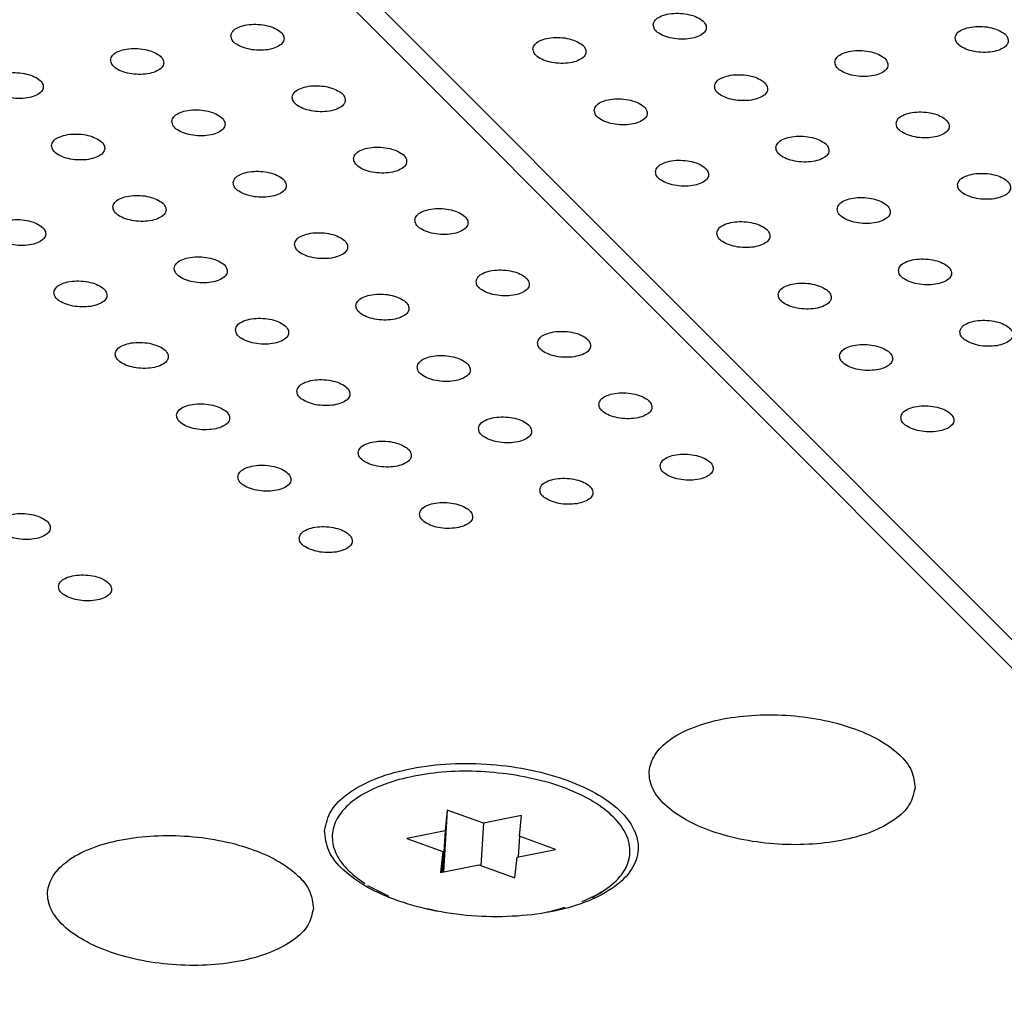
# Model space of a CAD drawing. Header units: inches. Extents: x 155 to 996, y 103 to 697.
# Tile 18 of 81: x 346 to 364, y 377 to 395. Entities that reach past the tile are written whole.
import ezdxf

# ---------------------------------------------------------------- set-up
doc = ezdxf.new("R2010")
doc.units = ezdxf.units.IN

# ---------------------------------------------------------------- blocks, each defined once
blk = doc.blocks.new('E8021-26512__11', base_point=(315.146, 346.293))
at = {"color": 7, "linetype": 'Continuous'}
blk.add_line((389.553, 358.072), (341.673, 405.998), dxfattribs=at)
for points, knots in [([(349.921, 394.932), (349.927, 394.902), (349.939, 394.834), (350.036, 394.758), (350.162, 394.7), (350.321, 394.663), (350.489, 394.653), (350.651, 394.669), (350.786, 394.712), (350.885, 394.776), (350.932, 394.869), (350.897, 394.968), (350.806, 395.043), (350.677, 395.102), (350.519, 395.139), (350.351, 395.149), (350.189, 395.133), (350.056, 395.09), (349.951, 395.026), (349.93, 394.961), (349.921, 394.932)], [0, 0, 0, 0, 0.088201, 0.201564, 0.345167, 0.510862, 0.68451, 0.850206, 0.993808, 1.107172, 1.195372, 1.283573, 1.396937, 1.540539, 1.706235, 1.879883, 2.045578, 2.189181, 2.302544, 2.390745, 2.390745, 2.390745, 2.390745]), ([(347.661, 394.478), (347.667, 394.449), (347.68, 394.381), (347.776, 394.305), (347.903, 394.246), (348.061, 394.21), (348.23, 394.199), (348.391, 394.216), (348.526, 394.259), (348.625, 394.323), (348.672, 394.416), (348.637, 394.515), (348.547, 394.59), (348.418, 394.649), (348.26, 394.686), (348.091, 394.696), (347.929, 394.679), (347.796, 394.636), (347.691, 394.573), (347.671, 394.507), (347.661, 394.478)], [0, 0, 0, 0, 0.088201, 0.201564, 0.345167, 0.510862, 0.68451, 0.850206, 0.993808, 1.107172, 1.195372, 1.283573, 1.396937, 1.540539, 1.706235, 1.879883, 2.045578, 2.189181, 2.302544, 2.390745, 2.390745, 2.390745, 2.390745]), ([(345.402, 394.025), (345.407, 393.995), (345.42, 393.928), (345.516, 393.852), (345.643, 393.793), (345.801, 393.757), (345.97, 393.746), (346.131, 393.763), (346.266, 393.806), (346.365, 393.869), (346.412, 393.963), (346.377, 394.062), (346.287, 394.137), (346.158, 394.196), (346, 394.232), (345.831, 394.243), (345.67, 394.226), (345.537, 394.183), (345.432, 394.12), (345.411, 394.054), (345.402, 394.025)], [0, 0, 0, 0, 0.088201, 0.201564, 0.345167, 0.510862, 0.68451, 0.850206, 0.993808, 1.107172, 1.195372, 1.283573, 1.396937, 1.540539, 1.706235, 1.879883, 2.045578, 2.189181, 2.302544, 2.390745, 2.390745, 2.390745, 2.390745]), ([(351.073, 393.779), (351.078, 393.749), (351.091, 393.681), (351.187, 393.606), (351.314, 393.547), (351.473, 393.51), (351.641, 393.5), (351.802, 393.517), (351.938, 393.559), (352.036, 393.623), (352.083, 393.717), (352.048, 393.815), (351.958, 393.891), (351.829, 393.95), (351.671, 393.986), (351.503, 393.997), (351.341, 393.98), (351.208, 393.937), (351.103, 393.874), (351.082, 393.808), (351.073, 393.779)], [0, 0, 0, 0, 0.088201, 0.201564, 0.345167, 0.510862, 0.68451, 0.850206, 0.993808, 1.107172, 1.195372, 1.283573, 1.396937, 1.540539, 1.706235, 1.879883, 2.045578, 2.189181, 2.302544, 2.390745, 2.390745, 2.390745, 2.390745]), ([(348.813, 393.326), (348.819, 393.296), (348.831, 393.228), (348.928, 393.152), (349.054, 393.094), (349.213, 393.057), (349.381, 393.047), (349.543, 393.063), (349.678, 393.106), (349.777, 393.17), (349.824, 393.263), (349.788, 393.362), (349.698, 393.437), (349.569, 393.496), (349.411, 393.533), (349.243, 393.543), (349.081, 393.526), (348.948, 393.484), (348.843, 393.42), (348.822, 393.355), (348.813, 393.326)], [0, 0, 0, 0, 0.088201, 0.201564, 0.345167, 0.510862, 0.68451, 0.850206, 0.993808, 1.107172, 1.195372, 1.283573, 1.396937, 1.540539, 1.706235, 1.879883, 2.045578, 2.189181, 2.302544, 2.390745, 2.390745, 2.390745, 2.390745]), ([(346.553, 392.872), (346.559, 392.843), (346.571, 392.775), (346.668, 392.699), (346.795, 392.64), (346.953, 392.604), (347.122, 392.593), (347.283, 392.61), (347.418, 392.653), (347.517, 392.717), (347.564, 392.81), (347.529, 392.909), (347.438, 392.984), (347.309, 393.043), (347.152, 393.08), (346.983, 393.09), (346.821, 393.073), (346.688, 393.03), (346.583, 392.967), (346.562, 392.901), (346.553, 392.872)], [0, 0, 0, 0, 0.088201, 0.201564, 0.345167, 0.510862, 0.68451, 0.850206, 0.993808, 1.107172, 1.195372, 1.283573, 1.396937, 1.540539, 1.706235, 1.879883, 2.045578, 2.189181, 2.302544, 2.390745, 2.390745, 2.390745, 2.390745]), ([(352.224, 392.626), (352.23, 392.597), (352.243, 392.529), (352.339, 392.453), (352.466, 392.394), (352.624, 392.358), (352.793, 392.347), (352.954, 392.364), (353.089, 392.407), (353.188, 392.47), (353.235, 392.564), (353.2, 392.663), (353.11, 392.738), (352.981, 392.797), (352.823, 392.833), (352.654, 392.844), (352.493, 392.827), (352.359, 392.784), (352.255, 392.721), (352.234, 392.655), (352.224, 392.626)], [0, 0, 0, 0, 0.088201, 0.201564, 0.345167, 0.510862, 0.68451, 0.850206, 0.993808, 1.107172, 1.195372, 1.283573, 1.396937, 1.540539, 1.706235, 1.879883, 2.045578, 2.189181, 2.302544, 2.390745, 2.390745, 2.390745, 2.390745]), ([(349.965, 392.173), (349.97, 392.143), (349.983, 392.075), (350.079, 392), (350.206, 391.941), (350.365, 391.904), (350.533, 391.894), (350.694, 391.911), (350.829, 391.953), (350.928, 392.017), (350.975, 392.111), (350.94, 392.209), (350.85, 392.285), (350.721, 392.344), (350.563, 392.38), (350.395, 392.39), (350.233, 392.374), (350.1, 392.331), (349.995, 392.268), (349.974, 392.202), (349.965, 392.173)], [0, 0, 0, 0, 0.088201, 0.201564, 0.345167, 0.510862, 0.68451, 0.850206, 0.993808, 1.107172, 1.195372, 1.283573, 1.396937, 1.540539, 1.706235, 1.879883, 2.045578, 2.189181, 2.302544, 2.390745, 2.390745, 2.390745, 2.390745]), ([(347.705, 391.72), (347.71, 391.69), (347.723, 391.622), (347.819, 391.546), (347.946, 391.487), (348.105, 391.451), (348.273, 391.441), (348.434, 391.457), (348.57, 391.5), (348.669, 391.564), (348.716, 391.657), (348.68, 391.756), (348.59, 391.831), (348.461, 391.89), (348.303, 391.927), (348.135, 391.937), (347.973, 391.92), (347.84, 391.878), (347.735, 391.814), (347.714, 391.748), (347.705, 391.72)], [0, 0, 0, 0, 0.088201, 0.201564, 0.345167, 0.510862, 0.68451, 0.850206, 0.993808, 1.107172, 1.195372, 1.283573, 1.396937, 1.540539, 1.706235, 1.879883, 2.045578, 2.189181, 2.302544, 2.390745, 2.390745, 2.390745, 2.390745]), ([(353.376, 391.473), (353.382, 391.444), (353.394, 391.376), (353.491, 391.3), (353.617, 391.241), (353.776, 391.205), (353.944, 391.194), (354.106, 391.211), (354.241, 391.254), (354.34, 391.318), (354.387, 391.411), (354.352, 391.51), (354.261, 391.585), (354.132, 391.644), (353.974, 391.681), (353.806, 391.691), (353.644, 391.674), (353.511, 391.631), (353.406, 391.568), (353.385, 391.502), (353.376, 391.473)], [0, 0, 0, 0, 0.088201, 0.201564, 0.345167, 0.510862, 0.68451, 0.850206, 0.993808, 1.107172, 1.195372, 1.283573, 1.396937, 1.540539, 1.706235, 1.879883, 2.045578, 2.189181, 2.302544, 2.390745, 2.390745, 2.390745, 2.390745]), ([(345.445, 391.266), (345.451, 391.237), (345.463, 391.169), (345.56, 391.093), (345.686, 391.034), (345.845, 390.998), (346.014, 390.987), (346.175, 391.004), (346.31, 391.047), (346.409, 391.11), (346.456, 391.204), (346.421, 391.303), (346.33, 391.378), (346.201, 391.437), (346.044, 391.474), (345.875, 391.484), (345.713, 391.467), (345.58, 391.424), (345.475, 391.361), (345.454, 391.295), (345.445, 391.266)], [0, 0, 0, 0, 0.088201, 0.201564, 0.345167, 0.510862, 0.68451, 0.850206, 0.993808, 1.107172, 1.195372, 1.283573, 1.396937, 1.540539, 1.706235, 1.879883, 2.045578, 2.189181, 2.302544, 2.390745, 2.390745, 2.390745, 2.390745]), ([(351.116, 391.02), (351.122, 390.99), (351.135, 390.923), (351.231, 390.847), (351.358, 390.788), (351.516, 390.752), (351.685, 390.741), (351.846, 390.758), (351.981, 390.801), (352.08, 390.864), (352.127, 390.958), (352.092, 391.057), (352.002, 391.132), (351.873, 391.191), (351.715, 391.227), (351.546, 391.238), (351.384, 391.221), (351.251, 391.178), (351.146, 391.115), (351.126, 391.049), (351.116, 391.02)], [0, 0, 0, 0, 0.088201, 0.201564, 0.345167, 0.510862, 0.68451, 0.850206, 0.993808, 1.107172, 1.195372, 1.283573, 1.396937, 1.540539, 1.706235, 1.879883, 2.045578, 2.189181, 2.302544, 2.390745, 2.390745, 2.390745, 2.390745]), ([(348.857, 390.567), (348.862, 390.537), (348.875, 390.469), (348.971, 390.394), (349.098, 390.335), (349.256, 390.298), (349.425, 390.288), (349.586, 390.305), (349.721, 390.347), (349.82, 390.411), (349.867, 390.505), (349.832, 390.603), (349.742, 390.679), (349.613, 390.738), (349.455, 390.774), (349.286, 390.784), (349.125, 390.768), (348.992, 390.725), (348.887, 390.662), (348.866, 390.596), (348.857, 390.567)], [0, 0, 0, 0, 0.088201, 0.201564, 0.345167, 0.510862, 0.68451, 0.850206, 0.993808, 1.107172, 1.195372, 1.283573, 1.396937, 1.540539, 1.706235, 1.879883, 2.045578, 2.189181, 2.302544, 2.390745, 2.390745, 2.390745, 2.390745]), ([(354.528, 390.321), (354.533, 390.291), (354.546, 390.223), (354.642, 390.147), (354.769, 390.089), (354.928, 390.052), (355.096, 390.042), (355.257, 390.058), (355.393, 390.101), (355.491, 390.165), (355.538, 390.258), (355.503, 390.357), (355.413, 390.432), (355.284, 390.491), (355.126, 390.528), (354.958, 390.538), (354.796, 390.521), (354.663, 390.479), (354.558, 390.415), (354.537, 390.35), (354.528, 390.321)], [0, 0, 0, 0, 0.088201, 0.201564, 0.345167, 0.510862, 0.68451, 0.850206, 0.993808, 1.107172, 1.195372, 1.283573, 1.396937, 1.540539, 1.706235, 1.879883, 2.045578, 2.189181, 2.302544, 2.390745, 2.390745, 2.390745, 2.390745]), ([(346.597, 390.114), (346.602, 390.084), (346.615, 390.016), (346.711, 389.94), (346.838, 389.881), (346.997, 389.845), (347.165, 389.835), (347.326, 389.851), (347.462, 389.894), (347.56, 389.958), (347.607, 390.051), (347.572, 390.15), (347.482, 390.225), (347.353, 390.284), (347.195, 390.321), (347.027, 390.331), (346.865, 390.314), (346.732, 390.272), (346.627, 390.208), (346.606, 390.142), (346.597, 390.114)], [0, 0, 0, 0, 0.088201, 0.201564, 0.345167, 0.510862, 0.68451, 0.850206, 0.993808, 1.107172, 1.195372, 1.283573, 1.396937, 1.540539, 1.706235, 1.879883, 2.045578, 2.189181, 2.302544, 2.390745, 2.390745, 2.390745, 2.390745]), ([(352.268, 389.867), (352.274, 389.838), (352.286, 389.77), (352.383, 389.694), (352.509, 389.635), (352.668, 389.599), (352.836, 389.588), (352.998, 389.605), (353.133, 389.648), (353.232, 389.712), (353.279, 389.805), (353.243, 389.904), (353.153, 389.979), (353.024, 390.038), (352.866, 390.075), (352.698, 390.085), (352.536, 390.068), (352.403, 390.025), (352.298, 389.962), (352.277, 389.896), (352.268, 389.867)], [0, 0, 0, 0, 0.088201, 0.201564, 0.345167, 0.510862, 0.68451, 0.850206, 0.993808, 1.107172, 1.195372, 1.283573, 1.396937, 1.540539, 1.706235, 1.879883, 2.045578, 2.189181, 2.302544, 2.390745, 2.390745, 2.390745, 2.390745]), ([(350.008, 389.414), (350.014, 389.384), (350.026, 389.317), (350.123, 389.241), (350.25, 389.182), (350.408, 389.145), (350.577, 389.135), (350.738, 389.152), (350.873, 389.195), (350.972, 389.258), (351.019, 389.352), (350.984, 389.45), (350.893, 389.526), (350.764, 389.585), (350.607, 389.621), (350.438, 389.632), (350.276, 389.615), (350.143, 389.572), (350.038, 389.509), (350.017, 389.443), (350.008, 389.414)], [0, 0, 0, 0, 0.088201, 0.201564, 0.345167, 0.510862, 0.68451, 0.850206, 0.993808, 1.107172, 1.195372, 1.283573, 1.396937, 1.540539, 1.706235, 1.879883, 2.045578, 2.189181, 2.302544, 2.390745, 2.390745, 2.390745, 2.390745]), ([(355.679, 389.168), (355.685, 389.138), (355.698, 389.07), (355.794, 388.995), (355.921, 388.936), (356.079, 388.899), (356.248, 388.889), (356.409, 388.906), (356.544, 388.948), (356.643, 389.012), (356.69, 389.106), (356.655, 389.204), (356.565, 389.28), (356.436, 389.339), (356.278, 389.375), (356.109, 389.385), (355.948, 389.369), (355.814, 389.326), (355.71, 389.263), (355.689, 389.197), (355.679, 389.168)], [0, 0, 0, 0, 0.088201, 0.201564, 0.345167, 0.510862, 0.68451, 0.850206, 0.993808, 1.107172, 1.195372, 1.283573, 1.396937, 1.540539, 1.706235, 1.879883, 2.045578, 2.189181, 2.302544, 2.390745, 2.390745, 2.390745, 2.390745]), ([(347.748, 388.961), (347.754, 388.931), (347.767, 388.863), (347.863, 388.788), (347.99, 388.729), (348.148, 388.692), (348.317, 388.682), (348.478, 388.699), (348.613, 388.741), (348.712, 388.805), (348.759, 388.899), (348.724, 388.997), (348.634, 389.073), (348.505, 389.132), (348.347, 389.168), (348.178, 389.178), (348.017, 389.162), (347.883, 389.119), (347.779, 389.055), (347.758, 388.99), (347.748, 388.961)], [0, 0, 0, 0, 0.088201, 0.201564, 0.345167, 0.510862, 0.68451, 0.850206, 0.993808, 1.107172, 1.195372, 1.283573, 1.396937, 1.540539, 1.706235, 1.879883, 2.045578, 2.189181, 2.302544, 2.390745, 2.390745, 2.390745, 2.390745]), ([(353.42, 388.715), (353.425, 388.685), (353.438, 388.617), (353.534, 388.541), (353.661, 388.482), (353.82, 388.446), (353.988, 388.436), (354.149, 388.452), (354.284, 388.495), (354.383, 388.559), (354.43, 388.652), (354.395, 388.751), (354.305, 388.826), (354.176, 388.885), (354.018, 388.922), (353.85, 388.932), (353.688, 388.915), (353.555, 388.873), (353.45, 388.809), (353.429, 388.743), (353.42, 388.715)], [0, 0, 0, 0, 0.088201, 0.201564, 0.345167, 0.510862, 0.68451, 0.850206, 0.993808, 1.107172, 1.195372, 1.283573, 1.396937, 1.540539, 1.706235, 1.879883, 2.045578, 2.189181, 2.302544, 2.390745, 2.390745, 2.390745, 2.390745]), ([(351.16, 388.261), (351.165, 388.232), (351.178, 388.164), (351.274, 388.088), (351.401, 388.029), (351.56, 387.993), (351.728, 387.982), (351.889, 387.999), (352.025, 388.042), (352.124, 388.105), (352.171, 388.199), (352.135, 388.298), (352.045, 388.373), (351.916, 388.432), (351.758, 388.469), (351.59, 388.479), (351.428, 388.462), (351.295, 388.419), (351.19, 388.356), (351.169, 388.29), (351.16, 388.261)], [0, 0, 0, 0, 0.088201, 0.201564, 0.345167, 0.510862, 0.68451, 0.850206, 0.993808, 1.107172, 1.195372, 1.283573, 1.396937, 1.540539, 1.706235, 1.879883, 2.045578, 2.189181, 2.302544, 2.390745, 2.390745, 2.390745, 2.390745]), ([(356.831, 388.015), (356.837, 387.985), (356.849, 387.918), (356.946, 387.842), (357.072, 387.783), (357.231, 387.747), (357.399, 387.736), (357.561, 387.753), (357.696, 387.796), (357.795, 387.859), (357.842, 387.953), (357.807, 388.052), (357.716, 388.127), (357.587, 388.186), (357.429, 388.222), (357.261, 388.233), (357.099, 388.216), (356.966, 388.173), (356.861, 388.11), (356.84, 388.044), (356.831, 388.015)], [0, 0, 0, 0, 0.088201, 0.201564, 0.345167, 0.510862, 0.68451, 0.850206, 0.993808, 1.107172, 1.195372, 1.283573, 1.396937, 1.540539, 1.706235, 1.879883, 2.045578, 2.189181, 2.302544, 2.390745, 2.390745, 2.390745, 2.390745]), ([(348.9, 387.808), (348.906, 387.778), (348.918, 387.711), (349.015, 387.635), (349.141, 387.576), (349.3, 387.539), (349.469, 387.529), (349.63, 387.546), (349.765, 387.589), (349.864, 387.652), (349.911, 387.746), (349.876, 387.844), (349.785, 387.92), (349.656, 387.979), (349.498, 388.015), (349.33, 388.026), (349.168, 388.009), (349.035, 387.966), (348.93, 387.903), (348.909, 387.837), (348.9, 387.808)], [0, 0, 0, 0, 0.088201, 0.201564, 0.345167, 0.510862, 0.68451, 0.850206, 0.993808, 1.107172, 1.195372, 1.283573, 1.396937, 1.540539, 1.706235, 1.879883, 2.045578, 2.189181, 2.302544, 2.390745, 2.390745, 2.390745, 2.390745]), ([(354.571, 387.562), (354.577, 387.532), (354.59, 387.464), (354.686, 387.389), (354.813, 387.33), (354.971, 387.293), (355.14, 387.283), (355.301, 387.3), (355.436, 387.342), (355.535, 387.406), (355.582, 387.5), (355.547, 387.598), (355.457, 387.674), (355.328, 387.733), (355.17, 387.769), (355.001, 387.779), (354.839, 387.763), (354.706, 387.72), (354.601, 387.657), (354.581, 387.591), (354.571, 387.562)], [0, 0, 0, 0, 0.088201, 0.201564, 0.345167, 0.510862, 0.68451, 0.850206, 0.993808, 1.107172, 1.195372, 1.283573, 1.396937, 1.540539, 1.706235, 1.879883, 2.045578, 2.189181, 2.302544, 2.390745, 2.390745, 2.390745, 2.390745]), ([(352.312, 387.109), (352.317, 387.079), (352.33, 387.011), (352.426, 386.935), (352.553, 386.876), (352.711, 386.84), (352.88, 386.83), (353.041, 386.846), (353.176, 386.889), (353.275, 386.953), (353.322, 387.046), (353.287, 387.145), (353.197, 387.22), (353.068, 387.279), (352.91, 387.316), (352.741, 387.326), (352.58, 387.309), (352.447, 387.267), (352.342, 387.203), (352.321, 387.137), (352.312, 387.109)], [0, 0, 0, 0, 0.088201, 0.201564, 0.345167, 0.510862, 0.68451, 0.850206, 0.993808, 1.107172, 1.195372, 1.283573, 1.396937, 1.540539, 1.706235, 1.879883, 2.045578, 2.189181, 2.302544, 2.390745, 2.390745, 2.390745, 2.390745]), ([(357.983, 386.862), (357.988, 386.833), (358.001, 386.765), (358.097, 386.689), (358.224, 386.63), (358.383, 386.594), (358.551, 386.583), (358.712, 386.6), (358.848, 386.643), (358.946, 386.707), (358.993, 386.8), (358.958, 386.899), (358.868, 386.974), (358.739, 387.033), (358.581, 387.07), (358.413, 387.08), (358.251, 387.063), (358.118, 387.02), (358.013, 386.957), (357.992, 386.891), (357.983, 386.862)], [0, 0, 0, 0, 0.088201, 0.201564, 0.345167, 0.510862, 0.68451, 0.850206, 0.993808, 1.107172, 1.195372, 1.283573, 1.396937, 1.540539, 1.706235, 1.879883, 2.045578, 2.189181, 2.302544, 2.390745, 2.390745, 2.390745, 2.390745]), ([(350.052, 386.655), (350.057, 386.626), (350.07, 386.558), (350.166, 386.482), (350.293, 386.423), (350.452, 386.387), (350.62, 386.376), (350.781, 386.393), (350.917, 386.436), (351.015, 386.499), (351.062, 386.593), (351.027, 386.692), (350.937, 386.767), (350.808, 386.826), (350.65, 386.862), (350.482, 386.873), (350.32, 386.856), (350.187, 386.813), (350.082, 386.75), (350.061, 386.684), (350.052, 386.655)], [0, 0, 0, 0, 0.088201, 0.201564, 0.345167, 0.510862, 0.68451, 0.850206, 0.993808, 1.107172, 1.195372, 1.283573, 1.396937, 1.540539, 1.706235, 1.879883, 2.045578, 2.189181, 2.302544, 2.390745, 2.390745, 2.390745, 2.390745]), ([(355.723, 386.409), (355.729, 386.379), (355.741, 386.312), (355.838, 386.236), (355.964, 386.177), (356.123, 386.14), (356.291, 386.13), (356.453, 386.147), (356.588, 386.19), (356.687, 386.253), (356.734, 386.347), (356.698, 386.445), (356.608, 386.521), (356.479, 386.58), (356.321, 386.616), (356.153, 386.627), (355.991, 386.61), (355.858, 386.567), (355.753, 386.504), (355.732, 386.438), (355.723, 386.409)], [0, 0, 0, 0, 0.088201, 0.201564, 0.345167, 0.510862, 0.68451, 0.850206, 0.993808, 1.107172, 1.195372, 1.283573, 1.396937, 1.540539, 1.706235, 1.879883, 2.045578, 2.189181, 2.302544, 2.390745, 2.390745, 2.390745, 2.390745]), ([(353.463, 385.956), (353.469, 385.926), (353.481, 385.858), (353.578, 385.783), (353.705, 385.724), (353.863, 385.687), (354.032, 385.677), (354.193, 385.694), (354.328, 385.736), (354.427, 385.8), (354.474, 385.894), (354.439, 385.992), (354.348, 386.068), (354.219, 386.127), (354.062, 386.163), (353.893, 386.173), (353.731, 386.157), (353.598, 386.114), (353.493, 386.05), (353.472, 385.985), (353.463, 385.956)], [0, 0, 0, 0, 0.088201, 0.201564, 0.345167, 0.510862, 0.68451, 0.850206, 0.993808, 1.107172, 1.195372, 1.283573, 1.396937, 1.540539, 1.706235, 1.879883, 2.045578, 2.189181, 2.302544, 2.390745, 2.390745, 2.390745, 2.390745]), ([(345.532, 385.749), (345.538, 385.719), (345.551, 385.651), (345.647, 385.575), (345.774, 385.517), (345.932, 385.48), (346.101, 385.47), (346.262, 385.486), (346.397, 385.529), (346.496, 385.593), (346.543, 385.686), (346.508, 385.785), (346.417, 385.86), (346.288, 385.919), (346.131, 385.956), (345.962, 385.966), (345.8, 385.95), (345.667, 385.907), (345.562, 385.843), (345.541, 385.778), (345.532, 385.749)], [0, 0, 0, 0, 0.088201, 0.201564, 0.345167, 0.510862, 0.68451, 0.850206, 0.993808, 1.107172, 1.195372, 1.283573, 1.396937, 1.540539, 1.706235, 1.879883, 2.045578, 2.189181, 2.302544, 2.390745, 2.390745, 2.390745, 2.390745]), ([(351.203, 385.503), (351.209, 385.473), (351.222, 385.405), (351.318, 385.329), (351.445, 385.27), (351.603, 385.234), (351.772, 385.223), (351.933, 385.24), (352.068, 385.283), (352.167, 385.347), (352.214, 385.44), (352.179, 385.539), (352.089, 385.614), (351.96, 385.673), (351.802, 385.71), (351.633, 385.72), (351.472, 385.703), (351.338, 385.661), (351.234, 385.597), (351.213, 385.531), (351.203, 385.503)], [0, 0, 0, 0, 0.088201, 0.201564, 0.345167, 0.510862, 0.68451, 0.850206, 0.993808, 1.107172, 1.195372, 1.283573, 1.396937, 1.540539, 1.706235, 1.879883, 2.045578, 2.189181, 2.302544, 2.390745, 2.390745, 2.390745, 2.390745]), ([(346.684, 384.596), (346.689, 384.566), (346.702, 384.498), (346.798, 384.423), (346.925, 384.364), (347.084, 384.327), (347.252, 384.317), (347.413, 384.334), (347.549, 384.376), (347.648, 384.44), (347.695, 384.534), (347.659, 384.632), (347.569, 384.708), (347.44, 384.767), (347.282, 384.803), (347.114, 384.814), (346.952, 384.797), (346.819, 384.754), (346.714, 384.691), (346.693, 384.625), (346.684, 384.596)], [0, 0, 0, 0, 0.088201, 0.201564, 0.345167, 0.510862, 0.68451, 0.850206, 0.993808, 1.107172, 1.195372, 1.283573, 1.396937, 1.540539, 1.706235, 1.879883, 2.045578, 2.189181, 2.302544, 2.390745, 2.390745, 2.390745, 2.390745]), ([(362.77, 380.81), (362.757, 380.92), (362.73, 381.16), (362.461, 381.471), (362.077, 381.739), (361.571, 381.956), (360.984, 382.108), (360.35, 382.187), (359.711, 382.187), (359.109, 382.108), (358.582, 381.954), (358.163, 381.736), (357.872, 381.459), (357.747, 381.12), (357.83, 380.768), (358.084, 380.458), (358.474, 380.19), (358.978, 379.973), (359.565, 379.82), (360.199, 379.741), (360.838, 379.742), (361.44, 379.821), (361.968, 379.974), (362.382, 380.193), (362.688, 380.469), (362.744, 380.703), (362.77, 380.81)], [0, 0, 0, 0, 0.324979, 0.709403, 1.179321, 1.731737, 2.346721, 2.995084, 3.643448, 4.258432, 4.810848, 5.280766, 5.66519, 5.990169, 6.315148, 6.699572, 7.16949, 7.721906, 8.33689, 8.985253, 9.633617, 10.248601, 10.801017, 11.270935, 11.655359, 11.980338, 11.980338, 11.980338, 11.980338]), ([(351.681, 380.013), (351.696, 379.883), (351.728, 379.6), (352.045, 379.233), (352.499, 378.917), (353.095, 378.661), (353.788, 378.481), (354.536, 378.388), (355.29, 378.389), (356.001, 378.482), (356.622, 378.663), (357.117, 378.92), (357.46, 379.247), (357.608, 379.647), (357.51, 380.062), (357.21, 380.429), (356.75, 380.745), (356.156, 381.001), (355.462, 381.181), (354.714, 381.274), (353.96, 381.274), (353.25, 381.18), (352.627, 381), (352.138, 380.742), (351.778, 380.416), (351.711, 380.139), (351.681, 380.013)], [0, 0, 0, 0, 0.383476, 0.837095, 1.391599, 2.04345, 2.769131, 3.5342, 4.299269, 5.024949, 5.6768, 6.231304, 6.684924, 7.068399, 7.451875, 7.905495, 8.459999, 9.111849, 9.83753, 10.602599, 11.367668, 12.093349, 12.7452, 13.299703, 13.753323, 14.136799, 14.136799, 14.136799, 14.136799]), ([(351.471, 378.544), (351.459, 378.654), (351.431, 378.893), (351.162, 379.205), (350.778, 379.473), (350.273, 379.689), (349.685, 379.842), (349.051, 379.921), (348.412, 379.92), (347.81, 379.841), (347.284, 379.688), (346.864, 379.47), (346.574, 379.193), (346.448, 378.854), (346.531, 378.502), (346.786, 378.191), (347.175, 377.923), (347.679, 377.707), (348.266, 377.554), (348.9, 377.475), (349.539, 377.475), (350.141, 377.555), (350.669, 377.708), (351.084, 377.926), (351.389, 378.202), (351.445, 378.437), (351.471, 378.544)], [0, 0, 0, 0, 0.324979, 0.709403, 1.179321, 1.731737, 2.346721, 2.995084, 3.643448, 4.258432, 4.810848, 5.280766, 5.66519, 5.990169, 6.315148, 6.699572, 7.16949, 7.721906, 8.33689, 8.985253, 9.633617, 10.248601, 10.801017, 11.270935, 11.655359, 11.980338, 11.980338, 11.980338, 11.980338])]:
    blk.add_open_spline(points, degree=3, knots=knots, dxfattribs=at)
blk = doc.blocks.new('0515-2032_2__12', base_point=(351.797, 378.398))
at = {"color": 7, "linetype": 'Continuous'}
for p, q in [((353.986, 380.393), (353.915, 379.235)), ((353.986, 380.393), (353.944, 380.003)), ((354.663, 380.148), (353.986, 380.393)), ((355.382, 380.292), (354.663, 380.148)), ((355.34, 379.902), (355.382, 380.292)), ((353.944, 380.003), (353.225, 379.859)), ((353.944, 380.003), (353.896, 379.231)), ((354.663, 380.148), (354.614, 379.355)), ((353.225, 379.859), (353.902, 379.614)), ((355.34, 379.902), (355.316, 379.516)), ((356.017, 379.657), (355.34, 379.902)), ((355.298, 379.512), (356.017, 379.657)), ((353.902, 379.614), (353.859, 379.224)), ((353.902, 379.614), (353.878, 379.228)), ((355.256, 379.123), (355.298, 379.512)), ((353.859, 379.224), (354.579, 379.368)), ((354.579, 379.368), (355.256, 379.123)), ((352.248, 379.151), (352.311, 379.099)), ((352.248, 379.151), (352.436, 379.016)), ((352.489, 378.981), (352.889, 378.776)), ((356.519, 378.679), (356.845, 378.83)), ((356.901, 378.864), (356.714, 378.745)), ((356.845, 378.83), (356.901, 378.864)), ((353.615, 378.544), (353.829, 378.5)), ((355.89, 378.487), (356.2, 378.572)), ((354.802, 378.398), (354.951, 378.401)), ((355.859, 378.483), (355.89, 378.487))]:
    blk.add_line(p, q, dxfattribs=at)
for points, knots in [([(355.181, 381.063), (354.966, 381.087), (354.537, 381.136), (353.901, 381.117), (353.303, 381.032), (352.773, 380.881), (352.338, 380.671), (352.017, 380.409), (351.829, 380.097), (351.812, 379.751), (351.964, 379.416), (352.148, 379.244), (352.248, 379.151)], [0, 0, 0, 0, 0.650186, 1.293325, 1.903325, 2.457414, 2.93934, 3.34401, 3.684802, 4.000323, 4.343157, 4.750896, 4.750896, 4.750896, 4.750896]), ([(356.901, 378.864), (357.018, 378.949), (357.233, 379.106), (357.425, 379.448), (357.42, 379.822), (357.222, 380.171), (356.876, 380.478), (356.402, 380.738), (355.825, 380.946), (355.402, 381.023), (355.181, 381.063)], [0, 0, 0, 0, 0.431697, 0.79179, 1.12846, 1.504419, 1.95928, 2.50166, 3.1198, 3.790193, 3.790193, 3.790193, 3.790193])]:
    blk.add_open_spline(points, degree=3, knots=knots, dxfattribs=at)
blk = doc.blocks.new('E8021-66412_MUXIP01_1', base_point=(315.146, 346.293))
for name, p in [('E8021-26512__11', (315.146, 346.293)), ('0515-2032_2__12', (351.797, 378.398))]:
    blk.add_blockref(name, p)
blk = doc.blocks.new('E8021-26512__14', base_point=(337.744, 350.826))
at = {"color": 7, "linetype": 'Continuous'}
blk.add_line((341.923, 406.282), (390.192, 357.967), dxfattribs=at)
for points in [[(357.852, 395.139), (357.858, 395.109), (357.87, 395.041), (357.967, 394.966), (358.093, 394.907), (358.252, 394.87), (358.42, 394.86), (358.582, 394.877), (358.717, 394.919), (358.816, 394.983), (358.863, 395.077), (358.828, 395.175), (358.737, 395.251), (358.608, 395.31), (358.45, 395.346), (358.282, 395.356), (358.12, 395.34), (357.987, 395.297), (357.882, 395.233), (357.861, 395.168), (357.852, 395.139)], [(363.523, 394.893), (363.529, 394.863), (363.542, 394.795), (363.638, 394.719), (363.765, 394.66), (363.923, 394.624), (364.092, 394.614), (364.253, 394.63), (364.388, 394.673), (364.487, 394.737), (364.534, 394.83), (364.499, 394.929), (364.409, 395.004), (364.279, 395.063), (364.122, 395.1), (363.953, 395.11), (363.791, 395.093), (363.658, 395.051), (363.553, 394.987), (363.532, 394.921), (363.523, 394.893)], [(355.592, 394.686), (355.598, 394.656), (355.611, 394.588), (355.707, 394.512), (355.834, 394.453), (355.992, 394.417), (356.161, 394.406), (356.322, 394.423), (356.457, 394.466), (356.556, 394.53), (356.603, 394.623), (356.568, 394.722), (356.478, 394.797), (356.349, 394.856), (356.191, 394.893), (356.022, 394.903), (355.86, 394.886), (355.727, 394.844), (355.622, 394.78), (355.601, 394.714), (355.592, 394.686)], [(361.264, 394.439), (361.269, 394.41), (361.282, 394.342), (361.378, 394.266), (361.505, 394.207), (361.663, 394.171), (361.832, 394.16), (361.993, 394.177), (362.128, 394.22), (362.227, 394.283), (362.274, 394.377), (362.239, 394.476), (362.149, 394.551), (362.02, 394.61), (361.862, 394.647), (361.693, 394.657), (361.532, 394.64), (361.399, 394.597), (361.294, 394.534), (361.273, 394.468), (361.264, 394.439)], [(359.004, 393.986), (359.009, 393.956), (359.022, 393.889), (359.118, 393.813), (359.245, 393.754), (359.404, 393.717), (359.572, 393.707), (359.733, 393.724), (359.869, 393.767), (359.967, 393.83), (360.014, 393.924), (359.979, 394.022), (359.889, 394.098), (359.76, 394.157), (359.602, 394.193), (359.434, 394.204), (359.272, 394.187), (359.139, 394.144), (359.034, 394.081), (359.013, 394.015), (359.004, 393.986)], [(356.744, 393.533), (356.75, 393.503), (356.762, 393.435), (356.859, 393.359), (356.985, 393.301), (357.144, 393.264), (357.312, 393.254), (357.473, 393.271), (357.609, 393.313), (357.708, 393.377), (357.755, 393.47), (357.719, 393.569), (357.629, 393.644), (357.5, 393.703), (357.342, 393.74), (357.174, 393.75), (357.012, 393.734), (356.879, 393.691), (356.774, 393.627), (356.753, 393.562), (356.744, 393.533)], [(362.415, 393.287), (362.421, 393.257), (362.433, 393.189), (362.53, 393.113), (362.657, 393.054), (362.815, 393.018), (362.984, 393.008), (363.145, 393.024), (363.28, 393.067), (363.379, 393.131), (363.426, 393.224), (363.391, 393.323), (363.3, 393.398), (363.171, 393.457), (363.014, 393.494), (362.845, 393.504), (362.683, 393.487), (362.55, 393.445), (362.445, 393.381), (362.424, 393.315), (362.415, 393.287)], [(360.155, 392.833), (360.161, 392.804), (360.174, 392.736), (360.27, 392.66), (360.397, 392.601), (360.555, 392.565), (360.724, 392.554), (360.885, 392.571), (361.02, 392.614), (361.119, 392.677), (361.166, 392.771), (361.131, 392.87), (361.041, 392.945), (360.912, 393.004), (360.754, 393.04), (360.585, 393.051), (360.423, 393.034), (360.29, 392.991), (360.186, 392.928), (360.165, 392.862), (360.155, 392.833)], [(357.896, 392.38), (357.901, 392.35), (357.914, 392.282), (358.01, 392.207), (358.137, 392.148), (358.296, 392.111), (358.464, 392.101), (358.625, 392.118), (358.76, 392.16), (358.859, 392.224), (358.906, 392.318), (358.871, 392.416), (358.781, 392.492), (358.652, 392.551), (358.494, 392.587), (358.326, 392.598), (358.164, 392.581), (358.031, 392.538), (357.926, 392.475), (357.905, 392.409), (357.896, 392.38)], [(363.567, 392.134), (363.572, 392.104), (363.585, 392.036), (363.681, 391.961), (363.808, 391.902), (363.967, 391.865), (364.135, 391.855), (364.296, 391.872), (364.432, 391.914), (364.53, 391.978), (364.577, 392.072), (364.542, 392.17), (364.452, 392.246), (364.323, 392.305), (364.165, 392.341), (363.997, 392.351), (363.835, 392.335), (363.702, 392.292), (363.597, 392.228), (363.576, 392.163), (363.567, 392.134)], [(361.307, 391.681), (361.313, 391.651), (361.325, 391.583), (361.422, 391.507), (361.548, 391.448), (361.707, 391.412), (361.875, 391.401), (362.037, 391.418), (362.172, 391.461), (362.271, 391.525), (362.318, 391.618), (362.283, 391.717), (362.192, 391.792), (362.063, 391.851), (361.905, 391.888), (361.737, 391.898), (361.575, 391.881), (361.442, 391.839), (361.337, 391.775), (361.316, 391.709), (361.307, 391.681)], [(359.047, 391.227), (359.053, 391.198), (359.066, 391.13), (359.162, 391.054), (359.289, 390.995), (359.447, 390.959), (359.616, 390.948), (359.777, 390.965), (359.912, 391.008), (360.011, 391.071), (360.058, 391.165), (360.023, 391.264), (359.933, 391.339), (359.804, 391.398), (359.646, 391.434), (359.477, 391.445), (359.315, 391.428), (359.182, 391.385), (359.077, 391.322), (359.056, 391.256), (359.047, 391.227)], [(362.459, 390.528), (362.464, 390.498), (362.477, 390.43), (362.573, 390.354), (362.7, 390.296), (362.859, 390.259), (363.027, 390.249), (363.188, 390.266), (363.324, 390.308), (363.422, 390.372), (363.469, 390.465), (363.434, 390.564), (363.344, 390.639), (363.215, 390.698), (363.057, 390.735), (362.889, 390.745), (362.727, 390.729), (362.594, 390.686), (362.489, 390.622), (362.468, 390.557), (362.459, 390.528)], [(360.199, 390.075), (360.205, 390.045), (360.217, 389.977), (360.314, 389.901), (360.44, 389.842), (360.599, 389.806), (360.767, 389.795), (360.928, 389.812), (361.064, 389.855), (361.163, 389.919), (361.21, 390.012), (361.174, 390.111), (361.084, 390.186), (360.955, 390.245), (360.797, 390.282), (360.629, 390.292), (360.467, 390.275), (360.334, 390.232), (360.229, 390.169), (360.208, 390.103), (360.199, 390.075)], [(363.61, 389.375), (363.616, 389.345), (363.629, 389.277), (363.725, 389.202), (363.852, 389.143), (364.01, 389.106), (364.179, 389.096), (364.34, 389.113), (364.475, 389.155), (364.574, 389.219), (364.621, 389.313), (364.586, 389.411), (364.496, 389.487), (364.367, 389.546), (364.209, 389.582), (364.04, 389.593), (363.878, 389.576), (363.745, 389.533), (363.641, 389.47), (363.62, 389.404), (363.61, 389.375)], [(361.351, 388.922), (361.356, 388.892), (361.369, 388.824), (361.465, 388.748), (361.592, 388.69), (361.751, 388.653), (361.919, 388.643), (362.08, 388.659), (362.215, 388.702), (362.314, 388.766), (362.361, 388.859), (362.326, 388.958), (362.236, 389.033), (362.107, 389.092), (361.949, 389.129), (361.781, 389.139), (361.619, 389.123), (361.486, 389.08), (361.381, 389.016), (361.36, 388.951), (361.351, 388.922)], [(362.502, 387.769), (362.508, 387.739), (362.521, 387.671), (362.617, 387.596), (362.744, 387.537), (362.902, 387.5), (363.071, 387.49), (363.232, 387.507), (363.367, 387.549), (363.466, 387.613), (363.513, 387.707), (363.478, 387.805), (363.388, 387.881), (363.259, 387.94), (363.101, 387.976), (362.932, 387.987), (362.77, 387.97), (362.637, 387.927), (362.532, 387.864), (362.511, 387.798), (362.502, 387.769)]]:
    blk.add_open_spline(points, degree=3, knots=[0, 0, 0, 0, 0.088201, 0.201564, 0.345167, 0.510862, 0.68451, 0.850206, 0.993808, 1.107172, 1.195372, 1.283573, 1.396937, 1.540539, 1.706235, 1.879883, 2.045578, 2.189181, 2.302544, 2.390745, 2.390745, 2.390745, 2.390745], dxfattribs=at)
blk = doc.blocks.new('E8021-66412_MUXIP01_2', base_point=(337.744, 350.826))
blk.add_blockref('E8021-26512__14', (337.744, 350.826))
blk = doc.blocks.new('E8021-96540__50', base_point=(199.013, 250.256))
for name, p in [('E8021-66412_MUXIP01_2', (337.744, 350.826)), ('E8021-66412_MUXIP01_1', (315.146, 346.293))]:
    blk.add_blockref(name, p)
blk = doc.blocks.new('Gen1', base_point=(572.3, 417.2))
blk.add_blockref('E8021-96540__50', (199.013, 250.256))

msp = doc.modelspace()

# ---------------------------------------------------------------- block references
msp.add_blockref('Gen1', (572.3, 417.2))

doc.saveas('drawing.dxf')
